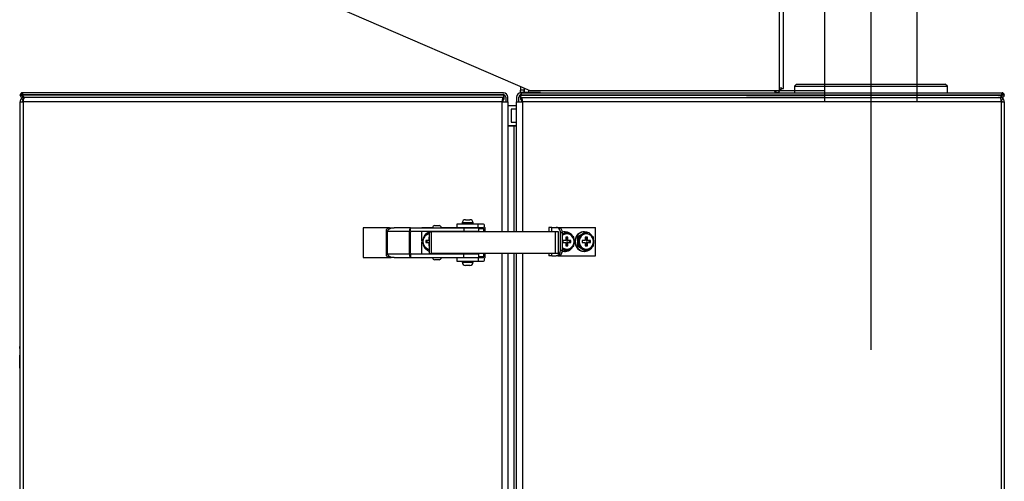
# Model space of a CAD drawing. Extents: x 172 to 2886, y 316 to 2181.
# Tile 29 of 30: x 2436 to 2886, y 1208 to 1420. Entities that reach past the tile are written whole.
import ezdxf

# ---------------------------------------------------------------- set-up
doc = ezdxf.new("R2010")
doc.units = 0
doc.header["$LTSCALE"] = 25.4
doc.header["$MEASUREMENT"] = 0
doc.layers.get('0').update_dxf_attribs({"linetype": 'CONTINUOUS'})

msp = doc.modelspace()

# ---------------------------------------------------------------- linework, layer by layer
for p, q in [((2825.3, 1652.77), (2825.3, 1268.65)), ((2804.08, 1604.1), (2804.08, 1382.21)), ((2846.48, 1382.21), (2846.48, 1604.1)), ((2846.5, 1382.21), (2846.5, 1604.1)), ((2783.3, 1561.3), (2783.3, 1387.31)), ((2785.3, 1388.31), (2785.3, 1560.95)), ((2581.12, 1425.53), (2669.31, 1387.31)), ((2665.14, 1389.12), (2665.11, 1387.51)), ((2666.69, 1387.51), (2665.11, 1387.51)), ((2666.77, 1387.51), (2666.69, 1387.51)), ((2668.81, 1387.53), (2668.81, 1386.31)), ((2669.31, 1387.31), (2783.3, 1387.31)), ((2781.78, 1387.32), (2781.78, 1386.31)), ((2781.8, 1387.32), (2781.8, 1386.31)), ((2783.3, 1387.31), (2784.3, 1387.31)), ((2784.3, 1387.31), (2784.3, 1388.31)), ((2784.3, 1388.31), (2785.3, 1388.31)), ((2784.3, 1387.43), (2804.08, 1387.43)), ((2791.3, 1390.31), (2790.3, 1389.31)), ((2790.3, 1389.31), (2790.3, 1386.31)), ((2790.3, 1389.31), (2860.3, 1389.31)), ((2791.3, 1390.31), (2859.3, 1390.31)), ((2860.3, 1389.31), (2859.3, 1390.31)), ((2860.3, 1386.31), (2860.3, 1389.31)), ((2436.31, 427.28), (2436.31, 1382.21)), ((2436.31, 1382.21), (2437.63, 1382.21)), ((2436.33, 1385.22), (2436.33, 1385.3)), ((2436.33, 1385.3), (2437.33, 1385.3)), ((2436.33, 1385.22), (2437.33, 1385.22)), ((2437.33, 1385.31), (2436.62, 1386.02)), ((2437.6, 1382.92), (2436.9, 1383.63)), ((2437.33, 1385.3), (2437.33, 1385.31)), ((2437.33, 1385.31), (2437.34, 1385.31)), ((2437.33, 1385.22), (2437.33, 1385.3)), ((2437.68, 1386.31), (2437.34, 1386.31)), ((2437.34, 1385.31), (2437.34, 1386.31)), ((2437.64, 1385.21), (2437.34, 1385.21)), ((2437.34, 1384.21), (2437.34, 1385.21)), ((2437.34, 1384.21), (2438.25, 1384.21)), ((2657.31, 1385.3), (2437.6, 1385.3)), ((2437.64, 1385.22), (2437.6, 1385.3)), ((2437.63, 1382.21), (2437.63, 427.28)), ((2656.63, 1382.21), (2437.63, 1382.21)), ((2657.31, 1385.22), (2437.64, 1385.22)), ((2657.31, 1386.31), (2437.68, 1386.31)), ((2657.5, 1384.21), (2438.25, 1384.21)), ((2656.63, 1382.21), (2659.31, 1382.21)), ((2656.63, 1322.72), (2656.63, 1382.21)), ((2657.31, 1385.22), (2657.31, 1385.3)), ((2657.31, 1385.3), (2657.65, 1385.3)), ((2657.31, 1383.21), (2657.54, 1383.21)), ((2657.58, 1385.08), (2657.37, 1384.67)), ((2657.5, 1384.21), (2657.5, 1384.75)), ((2657.5, 1384.21), (2657.54, 1384.21)), ((2657.54, 1384.21), (2657.54, 1383.21)), ((2657.65, 1385.22), (2657.58, 1385.08)), ((2657.65, 1385.22), (2657.65, 1385.3)), ((2658.31, 1384.31), (2658.31, 1382.21)), ((2659.31, 1382.21), (2659.31, 1384.31)), ((2659.31, 1382.21), (2659.31, 1322.72)), ((2663.31, 1384.31), (2663.31, 1382.21)), ((2663.31, 1322.72), (2663.31, 1382.21)), ((2663.31, 1382.21), (2666, 1382.21)), ((2664.31, 1382.21), (2664.31, 1384.31)), ((2665.31, 1385.3), (2664.97, 1385.3)), ((2664.97, 1385.3), (2664.97, 1385.22)), ((2664.97, 1385.22), (2665.26, 1384.67)), ((2665.08, 1384.21), (2665.08, 1383.21)), ((2665.08, 1383.21), (2665.31, 1383.21)), ((2666.59, 1386.51), (2665.09, 1386.51)), ((2665.12, 1384.21), (2665.12, 1384.75)), ((2665.12, 1384.21), (2884.38, 1384.21)), ((2665.31, 1386.31), (2884.94, 1386.31)), ((2665.31, 1385.3), (2665.31, 1385.22)), ((2665.31, 1385.3), (2885.02, 1385.3)), ((2665.31, 1385.22), (2884.98, 1385.22)), ((2666, 1382.21), (2666, 1322.72)), ((2885, 1382.21), (2666, 1382.21)), ((2666.59, 1386.51), (2666.78, 1386.51)), ((2674.3, 1386.51), (2666.78, 1386.51)), ((2667.31, 1386.51), (2667.31, 1386.31)), ((2682.81, 1386.31), (2781.78, 1386.31)), ((2768.4, 1384.36), (2804.08, 1384.36)), ((2781.78, 1386.31), (2781.8, 1386.31)), ((2885.29, 1384.21), (2884.38, 1384.21)), ((2884.94, 1386.31), (2885.29, 1386.31)), ((2885.02, 1385.3), (2884.98, 1385.22)), ((2885.29, 1385.21), (2884.98, 1385.21)), ((2885, 427.28), (2885, 1382.21)), ((2885, 1382.21), (2886.31, 1382.21)), ((2885.02, 1382.92), (2885.73, 1383.63)), ((2885.29, 1385.31), (2885.29, 1386.31)), ((2885.29, 1385.31), (2886, 1386.02)), ((2885.29, 1385.31), (2885.29, 1385.31)), ((2885.29, 1385.31), (2885.3, 1385.3)), ((2885.29, 1384.21), (2885.29, 1385.21)), ((2886.3, 1385.3), (2885.3, 1385.3)), ((2885.3, 1385.3), (2885.3, 1385.22)), ((2886.3, 1385.22), (2885.3, 1385.22)), ((2886.3, 1385.3), (2886.3, 1385.22)), ((2886.31, 1382.21), (2886.31, 427.28)), ((2662.21, 1380.31), (2659.31, 1380.31)), ((2660.81, 1378.81), (2660.81, 1372.81)), ((2662.21, 1378.81), (2660.81, 1378.81)), ((2659.31, 1371.31), (2662.21, 1371.31)), ((2659.31, 1371.21), (2662.21, 1371.21)), ((2660.81, 1372.81), (2662.21, 1372.81)), ((2662.21, 1371.21), (2663.31, 1371.21)), ((2662.21, 1322.72), (2662.21, 1371.21)), ((2639.96, 1328.22), (2641.96, 1328.22)), ((2605.22, 1324.52), (2593.1, 1324.52)), ((2593.1, 1324.52), (2593.1, 1310.92)), ((2605.22, 1324.52), (2605.96, 1324.52)), ((2606.44, 1324.52), (2607.3, 1324.52)), ((2614.82, 1324.52), (2607.3, 1324.52)), ((2614.82, 1323.02), (2614.82, 1324.52)), ((2614.82, 1324.52), (2639.25, 1324.52)), ((2620.03, 1324.52), (2620.03, 1324.72)), ((2620.03, 1324.72), (2624.88, 1324.72)), ((2625.86, 1325.52), (2627.86, 1325.52)), ((2628.84, 1324.72), (2635.96, 1324.72)), ((2645.66, 1326.22), (2635.96, 1326.22)), ((2635.96, 1326.22), (2635.96, 1324.72)), ((2635.96, 1324.72), (2645.66, 1324.72)), ((2643.46, 1326.72), (2638.46, 1326.72)), ((2638.46, 1326.72), (2638.46, 1326.22)), ((2639.25, 1324.52), (2639.25, 1323.02)), ((2639.25, 1324.52), (2645.96, 1324.52)), ((2639.46, 1324.72), (2639.46, 1324.52)), ((2642.46, 1324.52), (2642.46, 1324.72)), ((2643.46, 1326.22), (2643.46, 1326.72)), ((2645.66, 1324.72), (2645.66, 1326.22)), ((2648.22, 1326.22), (2645.66, 1326.22)), ((2645.66, 1324.72), (2648.05, 1324.72)), ((2645.96, 1323.02), (2645.96, 1324.52)), ((2645.96, 1324.22), (2648.22, 1324.22)), ((2648.22, 1324.22), (2648.22, 1322.72)), ((2648.73, 1324.72), (2648.73, 1322.72)), ((2679.34, 1324.72), (2678.06, 1324.72)), ((2678.06, 1324.72), (2678.06, 1322.72)), ((2679.34, 1324.72), (2681.39, 1324.72)), ((2679.34, 1322.72), (2679.34, 1324.72)), ((2681.39, 1324.72), (2682.21, 1324.72)), ((2682.21, 1324.72), (2699.34, 1324.72)), ((2699.34, 1311.72), (2699.34, 1324.72)), ((2603.63, 1323.02), (2603.63, 1312.42)), ((2604.31, 1323.02), (2603.63, 1323.02)), ((2604.31, 1312.42), (2604.31, 1323.02)), ((2604.31, 1323.02), (2614.31, 1323.02)), ((2614.31, 1312.42), (2614.31, 1323.02)), ((2614.82, 1323.02), (2639.25, 1323.02)), ((2614.82, 1312.92), (2614.82, 1322.52)), ((2620.86, 1319.97), (2619.97, 1318.22)), ((2620.03, 1318.33), (2620.03, 1323.02)), ((2621.87, 1321.72), (2620.86, 1319.97)), ((2623.36, 1321.72), (2621.87, 1321.72)), ((2623.23, 1320.22), (2623.23, 1318.72)), ((2623.36, 1320.22), (2623.23, 1320.22)), ((2623.36, 1322.72), (2623.36, 1312.72)), ((2623.36, 1322.72), (2624.41, 1322.72)), ((2624.41, 1312.72), (2624.41, 1322.72)), ((2681.13, 1322.72), (2624.41, 1322.72)), ((2625.36, 1323.02), (2625.36, 1322.72)), ((2628.36, 1322.72), (2628.36, 1323.02)), ((2639.25, 1323.02), (2645.96, 1323.02)), ((2639.46, 1323.02), (2639.46, 1322.72)), ((2642.46, 1322.72), (2642.46, 1323.02)), ((2681.13, 1312.72), (2681.13, 1322.72)), ((2682.41, 1322.72), (2681.13, 1322.72)), ((2682.41, 1312.72), (2682.41, 1322.72)), ((2684.25, 1322.22), (2683.44, 1322.22)), ((2683.44, 1314.22), (2683.44, 1322.22)), ((2685.45, 1322.26), (2684.25, 1321.52)), ((2684.25, 1314.22), (2684.25, 1322.22)), ((2684.63, 1321.25), (2684.25, 1321.03)), ((2686.21, 1322.26), (2684.63, 1321.25)), ((2685.45, 1322.72), (2685.25, 1322.72)), ((2686.21, 1322.26), (2685.45, 1322.26)), ((2686.75, 1320.22), (2685.81, 1320.22)), ((2685.81, 1320.22), (2685.81, 1318.72)), ((2686.15, 1320.22), (2686.15, 1318.72)), ((2687.92, 1321.25), (2686.21, 1322.26)), ((2686.75, 1318.72), (2686.75, 1320.22)), ((2689.5, 1320.24), (2687.92, 1321.25)), ((2694.38, 1322.26), (2691.09, 1320.24)), ((2691.85, 1320.24), (2691.09, 1320.24)), ((2691.09, 1320.24), (2691.09, 1316.2)), ((2693.56, 1321.25), (2691.85, 1320.24)), ((2695.13, 1322.26), (2693.56, 1321.25)), ((2694.38, 1322.72), (2694.18, 1322.72)), ((2695.13, 1322.26), (2694.38, 1322.26)), ((2695.67, 1320.22), (2694.73, 1320.22)), ((2694.73, 1320.22), (2694.73, 1318.72)), ((2695.07, 1320.22), (2695.07, 1318.72)), ((2696.85, 1321.25), (2695.13, 1322.26)), ((2695.67, 1318.72), (2695.67, 1320.22)), ((2698.42, 1320.24), (2696.85, 1321.25)), ((2619.97, 1318.22), (2620.86, 1316.47)), ((2620.03, 1312.42), (2620.03, 1318.1)), ((2620.86, 1316.47), (2621.87, 1314.72)), ((2621.83, 1318.72), (2621.83, 1317.72)), ((2623.23, 1318.72), (2621.83, 1318.72)), ((2621.83, 1317.72), (2623.23, 1317.72)), ((2621.87, 1314.72), (2623.36, 1314.72)), ((2622.42, 1317.72), (2622.42, 1318.72)), ((2623.36, 1318.72), (2623.23, 1318.72)), ((2623.23, 1317.72), (2623.36, 1317.72)), ((2623.23, 1317.72), (2623.23, 1316.22)), ((2623.23, 1316.22), (2623.36, 1316.22)), ((2684.25, 1315.41), (2684.63, 1315.19)), ((2684.25, 1314.91), (2685.45, 1314.18)), ((2685.81, 1318.72), (2684.4, 1318.72)), ((2684.4, 1318.72), (2684.4, 1317.72)), ((2684.4, 1317.72), (2685.81, 1317.72)), ((2684.63, 1315.19), (2686.21, 1314.18)), ((2685.81, 1317.72), (2685.81, 1316.22)), ((2685.81, 1316.22), (2686.75, 1316.22)), ((2686.15, 1318.72), (2686.75, 1318.72)), ((2686.15, 1317.72), (2686.15, 1316.22)), ((2686.75, 1317.72), (2686.15, 1317.72)), ((2686.21, 1314.18), (2687.92, 1315.19)), ((2688.15, 1318.72), (2686.75, 1318.72)), ((2686.75, 1316.22), (2686.75, 1317.72)), ((2686.75, 1317.72), (2688.15, 1317.72)), ((2687.56, 1317.72), (2687.56, 1318.72)), ((2687.92, 1315.19), (2689.5, 1316.2)), ((2688.15, 1317.72), (2688.15, 1318.72)), ((2691.85, 1316.2), (2691.09, 1316.2)), ((2691.09, 1316.2), (2694.38, 1314.18)), ((2691.85, 1316.2), (2693.56, 1315.19)), ((2693.32, 1318.72), (2693.32, 1317.72)), ((2694.73, 1318.72), (2693.32, 1318.72)), ((2693.32, 1317.72), (2694.73, 1317.72)), ((2693.56, 1315.19), (2695.13, 1314.18)), ((2694.73, 1317.72), (2694.73, 1316.22)), ((2694.73, 1316.22), (2695.67, 1316.22)), ((2695.07, 1318.72), (2695.67, 1318.72)), ((2695.07, 1317.72), (2695.07, 1316.22)), ((2695.67, 1317.72), (2695.07, 1317.72)), ((2695.13, 1314.18), (2696.85, 1315.19)), ((2697.08, 1318.72), (2695.67, 1318.72)), ((2695.67, 1316.22), (2695.67, 1317.72)), ((2695.67, 1317.72), (2697.08, 1317.72)), ((2696.48, 1317.72), (2696.48, 1318.72)), ((2696.85, 1315.19), (2698.42, 1316.2)), ((2697.08, 1317.72), (2697.08, 1318.72)), ((2593.1, 1310.92), (2605.22, 1310.92)), ((2603.63, 1312.42), (2604.31, 1312.42)), ((2614.31, 1312.42), (2604.31, 1312.42)), ((2605.22, 1310.92), (2605.96, 1310.92)), ((2607.3, 1310.92), (2606.44, 1310.92)), ((2607.3, 1310.92), (2614.82, 1310.92)), ((2639.25, 1312.42), (2614.82, 1312.42)), ((2614.82, 1312.42), (2614.82, 1310.92)), ((2614.82, 1310.92), (2639.25, 1310.92)), ((2620.03, 1310.72), (2620.03, 1310.92)), ((2624.88, 1310.72), (2620.03, 1310.72)), ((2623.36, 1312.72), (2624.41, 1312.72)), ((2681.13, 1312.72), (2624.41, 1312.72)), ((2625.36, 1312.72), (2625.36, 1312.42)), ((2628.36, 1312.42), (2628.36, 1312.72)), ((2635.96, 1310.72), (2628.84, 1310.72)), ((2645.66, 1310.72), (2635.96, 1310.72)), ((2635.96, 1310.72), (2635.96, 1309.22)), ((2645.96, 1312.42), (2639.25, 1312.42)), ((2639.25, 1310.92), (2639.25, 1312.42)), ((2639.25, 1310.92), (2645.96, 1310.92)), ((2639.46, 1312.72), (2639.46, 1312.42)), ((2639.46, 1310.92), (2639.46, 1310.72)), ((2642.46, 1312.42), (2642.46, 1312.72)), ((2642.46, 1310.72), (2642.46, 1310.92)), ((2648.05, 1310.72), (2645.66, 1310.72)), ((2645.66, 1310.72), (2645.66, 1309.22)), ((2645.96, 1310.92), (2645.96, 1312.42)), ((2648.22, 1311.22), (2645.96, 1311.22)), ((2648.22, 1312.72), (2648.22, 1311.22)), ((2648.73, 1312.72), (2648.73, 1310.72)), ((2656.63, 427.28), (2656.63, 1312.72)), ((2659.31, 1312.72), (2659.31, 427.28)), ((2662.21, 431.28), (2662.21, 1312.72)), ((2663.31, 427.28), (2663.31, 1312.72)), ((2666, 1312.72), (2666, 427.28)), ((2678.06, 1312.72), (2678.06, 1311.72)), ((2679.34, 1311.72), (2678.06, 1311.72)), ((2679.34, 1311.72), (2679.34, 1312.72)), ((2679.34, 1311.72), (2681.39, 1311.72)), ((2682.41, 1312.72), (2681.13, 1312.72)), ((2682.21, 1311.72), (2681.39, 1311.72)), ((2682.21, 1311.72), (2699.34, 1311.72)), ((2683.44, 1314.22), (2684.25, 1314.22)), ((2685.25, 1313.72), (2685.45, 1313.72)), ((2686.21, 1314.18), (2685.45, 1314.18)), ((2694.18, 1313.72), (2694.38, 1313.72)), ((2695.13, 1314.18), (2694.38, 1314.18)), ((2627.86, 1309.92), (2625.86, 1309.92)), ((2635.96, 1309.22), (2645.66, 1309.22)), ((2638.46, 1309.22), (2638.46, 1308.72)), ((2638.46, 1308.72), (2643.46, 1308.72)), ((2641.96, 1307.22), (2639.96, 1307.22)), ((2643.46, 1308.72), (2643.46, 1309.22)), ((2645.66, 1309.22), (2648.22, 1309.22)), ((2436.11, 1296.32), (2436.31, 1296.32)), ((2436.11, 1296.27), (2436.11, 1290.93)), ((2436.11, 1296.27), (2436.31, 1296.27)), ((2436.31, 1290.81), (2436.09, 1290.81)), ((2436.31, 1290.72), (2436.09, 1290.72)), ((2436.11, 1290.26), (2436.11, 1288.59)), ((2436.11, 1289.63), (2436.31, 1289.63)), ((2436.11, 1289.63), (2436.11, 1275.73)), ((2436.11, 1275.73), (2436.31, 1275.73)), ((2436.11, 1275.73), (2436.11, 1274.56)), ((2436.11, 1274.56), (2436.31, 1274.56)), ((2436.11, 1274.56), (2436.11, 1274.05)), ((2436.09, 1272.82), (2436.31, 1272.82)), ((2436.11, 1274.05), (2436.31, 1274.05)), ((2436.11, 1274.05), (2436.11, 1273.39)), ((2436.11, 1273.39), (2436.31, 1273.39)), ((2436.11, 1270.23), (2436.31, 1270.23)), ((2436.11, 1269.27), (2436.11, 1270.23)), ((2436.31, 1266.24), (2436.09, 1266.24)), ((2436.11, 1269.27), (2436.31, 1269.27)), ((2436.11, 1260.24), (2436.11, 1266.24)), ((2436.11, 1265.66), (2436.11, 1265.94)), ((2436.09, 1260.24), (2436.31, 1260.24))]:
    msp.add_line(p, q)
for centre, radius, start, end in [((2781.8, 1388.81), 2.5, 270, 322.909), ((2781.8, 1388.81), 2.5, 322.909, 360), ((2438.31, 1382.21), 2, 135, 180), ((2437.35, 1385.3), 1.02, 135.236, 179.764), ((2437.34, 1385.22), 1.01, 180, 270), ((2437.34, 1385.29), 1.02, 90.236, 134.764), ((2438.31, 1382.21), 2, 90, 135), ((2438.31, 1382.21), 1, 135, 180), ((2439.09, 1382.56), 1.65, 93.219, 139.9335), ((2657.31, 1384.31), 2, 0, 90), ((2658.28, 1384.73), 0.783, 153.3194, 178.5071), ((2657.31, 1384.31), 1, 0, 70), ((2665.31, 1384.31), 2, 90, 180), ((2665.31, 1384.31), 1, 110, 180), ((2664.31, 1384.72), 0.817, 2.0302, 26.1502), ((2661.72, 1386.44), 3.77, 342.3491, 353.4778), ((2883.53, 1382.56), 1.65, 40.0665, 86.781), ((2884.31, 1382.21), 2, 45, 90), ((2884.31, 1382.21), 1, 0, 45), ((2885.28, 1385.29), 1.02, 45.236, 89.764), ((2885.29, 1385.22), 1.01, 270, 0), ((2884.31, 1382.21), 2, 0, 45), ((2885.28, 1385.3), 1.02, 0.236, 44.764), ((2662.21, 1375.81), 4.5, 75.851, 90), ((2662.21, 1375.81), 3, 68.4898, 90), ((2662.21, 1375.81), 3, 270, 291.5102), ((2662.21, 1375.81), 4.5, 270, 284.149), ((2639.96, 1326.72), 1.5, 90, 180), ((2641.96, 1326.72), 1.5, 0, 90), ((2625.86, 1324.52), 1, 90, 180), ((2627.86, 1324.52), 1, 0, 90), ((2657.42, 1318.16), 32.14, 0.1081, 3.7128), ((2659.44, 1318.15), 32.47, 0.1267, 3.6942), ((2666.02, 1318.15), 32.47, 0.1267, 3.6942), ((2657.09, 1318.29), 32.47, 356.3058, 359.8733), ((2659.77, 1318.28), 32.14, 356.2872, 359.8919), ((2666.35, 1318.28), 32.14, 356.2872, 359.8919), ((2625.86, 1310.92), 1, 180, 270), ((2627.86, 1310.92), 1, 270, 0), ((2639.96, 1308.72), 1.5, 180, 270), ((2641.96, 1308.72), 1.5, 270, 0)]:
    msp.add_arc(centre, radius, start, end)
for centre, major_axis, ratio, start_param, end_param in [((2764.19, 1234.33), (-17.71, 940.41), 0.101967, 1.404252, 1.405263), ((2761.28, 1405.66), (0, -911.96), 0.103645, 4.731196, 4.733389), ((2438.31, 1382.21), (0, 2), 0.34202, 0.785398, 1.570796), ((2657.31, 1382.21), (0, 2), 0.34202, 0, 1.570796), ((2657.31, 1382.21), (0, 1), 0.34202, 0, 1.570796), ((2657.66, 1385.22), (0, -1.01), 0.34202, 4.712389, 5.290269), ((2664.97, 1385.22), (0, -1.01), 0.34202, 0.992916, 1.570796), ((2665.31, 1382.21), (0, -2), 0.34202, 1.570796, 3.141593), ((2665.31, 1382.21), (0, -1), 0.34202, 1.570796, 3.141593), ((2884.31, 1382.21), (0, 2), 0.34202, 4.712389, 5.497787), ((2614.82, 1323.02), (0, -1.5), 0.34202, 3.141593, 4.712389), ((2638.65, 1324.22), (0, -0.5), 0.34202, 2.214297, 3.141593), ((2648.05, 1324.22), (0, -0.5), 0.34202, 1.570796, 3.141593), ((2648.22, 1324.72), (0, 1.5), 0.34202, 4.712389, 6.283185), ((2681.39, 1322.22), (0, -2.5), 0.819697, 1.570796, 3.141593), ((2682.21, 1322.22), (0, 2.5), 0.819697, 4.712389, 6.283185), ((2614.99, 1322.52), (0, 0.5), 0.34202, 0, 1.570796), ((2623.7, 1318.22), (0, 3.5), 0.939693, 1.047198, 2.094395), ((2624.53, 1318.22), (0, 4.5), 0.939693, 0.738961, 1.374618), ((2623.7, 1318.22), (0, 3.5), 0.939693, 0.103754, 1.047198), ((2624.53, 1318.22), (0, 4.5), 0.939693, 0.278247, 0.657731), ((2685.25, 1318.22), (0, 4.5), 0.939693, 0, 0.24293), ((2685.45, 1318.22), (0, 4.5), 0.939693, 0, 0.291658), ((2686.28, 1318.22), (0, 3.5), 0.939693, 0.523599, 0.661711), ((2686.28, 1318.22), (0, -3.5), 0.939693, 2.617994, 3.665191), ((2685.45, 1318.22), (0, 4.5), 0.939693, 5.235988, 6.283185), ((2686.28, 1318.22), (0, 3.5), 0.939693, 4.712389, 5.759587), ((2685.45, 1318.22), (0, 4.5), 0.939693, 4.490897, 4.973531), ((2694.38, 1318.22), (0, 4.5), 0.939693, 0, 4.163484), ((2694.18, 1318.22), (0, 4.5), 0.939693, 0, 3.141593), ((2695.2, 1318.22), (0, 3.5), 0.939693, 0.523599, 1.570796), ((2695.2, 1318.22), (0, -3.5), 0.939693, 2.617994, 3.665191), ((2694.38, 1318.22), (0, 4.5), 0.939693, 5.255472, 6.283185), ((2695.2, 1318.22), (0, 3.5), 0.939693, 4.712389, 5.759587), ((2694.38, 1318.22), (0, 4.5), 0.939693, 4.468628, 4.949046), ((2624.53, 1318.22), (0, 4.5), 0.939693, 1.761512, 2.414629), ((2623.7, 1318.22), (0, 3.5), 0.939693, 2.094395, 3.037839), ((2624.53, 1318.22), (0, 4.5), 0.939693, 2.472717, 2.863346), ((2685.45, 1318.22), (0, 4.5), 0.939693, 2.849934, 4.177785), ((2686.28, 1318.22), (0, 3.5), 0.939693, 2.479882, 2.617994), ((2686.28, 1318.22), (0, 3.5), 0.939693, 2.617994, 3.665191), ((2686.28, 1318.22), (0, -3.5), 0.939693, 0.523599, 1.570796), ((2695.2, 1318.22), (0, 3.5), 0.939693, 1.570796, 2.617994), ((2695.2, 1318.22), (0, 3.5), 0.939693, 2.617994, 3.665191), ((2695.2, 1318.22), (0, -3.5), 0.939693, 0.523599, 1.570796), ((2614.82, 1312.42), (0, -1.5), 0.34202, 4.712389, 6.283185), ((2614.99, 1312.92), (0, -0.5), 0.34202, 4.712389, 6.283185), ((2638.65, 1311.22), (0, 0.5), 0.34202, 3.141593, 4.068888), ((2648.05, 1311.22), (0, -0.5), 0.34202, 0, 1.570796), ((2648.22, 1310.72), (0, 1.5), 0.34202, 3.141593, 4.712389), ((2681.39, 1314.22), (0, -2.5), 0.819697, 0, 1.570796), ((2682.21, 1314.22), (0, 2.5), 0.819697, 3.141593, 4.712389), ((2685.25, 1318.22), (0, 4.5), 0.939693, 2.898663, 3.141593)]:
    msp.add_ellipse(centre, major_axis=major_axis, ratio=ratio, start_param=start_param, end_param=end_param)
for points, degree in [([(2665.09, 1386.51), (2665.1, 1387.01), (2665.11, 1387.51)], 2), ([(2666.61, 1387.51), (2666.6, 1387.01), (2666.59, 1386.51)], 2), ([(2657.65, 1385.22), (2657.65, 1385.22), (2657.65, 1385.22)], 2), ([(2664.97, 1385.22), (2664.97, 1385.22), (2664.97, 1385.22)], 2), ([(2605.97, 1324.47), (2606.12, 1324.5), (2606.27, 1324.52), (2606.44, 1324.52)], 3), ([(2606.44, 1310.92), (2606.27, 1310.92), (2606.12, 1310.93), (2605.97, 1310.97)], 3)]:
    msp.add_open_spline(points, degree=degree)
for points, knots in [([(2781.31, 1387.3), (2781.3, 1387.1), (2781.3, 1386.92), (2781.35, 1386.61), (2781.4, 1386.49), (2781.56, 1386.34), (2781.66, 1386.31), (2781.78, 1386.31)], [0.2806434, 0.2806434, 0.2806434, 0.2806434, 0.5, 0.5, 0.75, 0.75, 1, 1, 1, 1]), ([(2437.6, 1385.3), (2437.58, 1385.43), (2437.57, 1385.57), (2437.56, 1385.81), (2437.56, 1385.92), (2437.58, 1386.11), (2437.6, 1386.19), (2437.64, 1386.29), (2437.66, 1386.31), (2437.68, 1386.31)], [0, 0, 0, 0, 0.25, 0.25, 0.5, 0.5, 0.75, 0.75, 1, 1, 1, 1]), ([(2438.25, 1384.21), (2438.18, 1384.21), (2438.11, 1384.24), (2437.99, 1384.34), (2437.93, 1384.42), (2437.82, 1384.6), (2437.77, 1384.71), (2437.69, 1384.96), (2437.66, 1385.09), (2437.64, 1385.22)], [0, 0, 0, 0, 0.25, 0.25, 0.5, 0.5, 0.75, 0.75, 1, 1, 1, 1]), ([(2657.62, 1385.3), (2657.58, 1385.32), (2657.51, 1385.34), (2657.4, 1385.44), (2657.31, 1385.6), (2657.26, 1385.72), (2657.24, 1385.79)], [0, 0, 0, 0, 0.245659, 0.488351, 0.736566, 1, 1, 1, 1]), ([(2657.37, 1384.67), (2657.37, 1384.53), (2657.39, 1384.41), (2657.44, 1384.26), (2657.47, 1384.21), (2657.5, 1384.21)], [0, 0, 0, 0, 0.5, 0.5, 1, 1, 1, 1]), ([(2665.39, 1385.79), (2665.36, 1385.72), (2665.32, 1385.61), (2665.23, 1385.46), (2665.14, 1385.35), (2665.07, 1385.32), (2665.03, 1385.3)], [0, 0, 0, 0, 0.2657, 0.518235, 0.761553, 1, 1, 1, 1]), ([(2665.12, 1384.21), (2665.15, 1384.21), (2665.18, 1384.26), (2665.23, 1384.41), (2665.25, 1384.53), (2665.26, 1384.67)], [0, 0, 0, 0, 0.5, 0.5, 1, 1, 1, 1]), ([(2665.46, 1386.02), (2665.45, 1386.11), (2665.42, 1386.19), (2665.37, 1386.29), (2665.34, 1386.31), (2665.31, 1386.31)], [0, 0, 0, 0, 0.5, 0.5, 1, 1, 1, 1]), ([(2884.98, 1385.22), (2884.96, 1385.09), (2884.93, 1384.96), (2884.85, 1384.71), (2884.81, 1384.6), (2884.7, 1384.42), (2884.64, 1384.34), (2884.51, 1384.24), (2884.44, 1384.21), (2884.38, 1384.21)], [0, 0, 0, 0, 0.25, 0.25, 0.5, 0.5, 0.75, 0.75, 1, 1, 1, 1]), ([(2884.94, 1386.31), (2884.96, 1386.31), (2884.99, 1386.29), (2885.03, 1386.19), (2885.04, 1386.11), (2885.06, 1385.92), (2885.07, 1385.81), (2885.06, 1385.57), (2885.05, 1385.43), (2885.02, 1385.3)], [0, 0, 0, 0, 0.25, 0.25, 0.5, 0.5, 0.75, 0.75, 1, 1, 1, 1]), ([(2605.22, 1324.52), (2605.14, 1324.51), (2605.06, 1324.5), (2604.84, 1324.46), (2604.7, 1324.42), (2604.43, 1324.3), (2604.3, 1324.23), (2604.06, 1324.03), (2603.95, 1323.91), (2603.76, 1323.62), (2603.69, 1323.44), (2603.64, 1323.18), (2603.63, 1323.1), (2603.63, 1323.02)], [0, 0, 0, 0, 0.102427, 0.102427, 0.305582, 0.305582, 0.508738, 0.508738, 0.711893, 0.711893, 0.915049, 0.915049, 1, 1, 1, 1]), ([(2604.31, 1323.02), (2604.31, 1323.19), (2604.43, 1323.36), (2604.64, 1323.59), (2604.71, 1323.66), (2604.86, 1323.8), (2604.94, 1323.87), (2605.1, 1324), (2605.19, 1324.07), (2605.37, 1324.2), (2605.47, 1324.27), (2605.7, 1324.38), (2605.83, 1324.43), (2605.97, 1324.47)], [0, 0, 0, 0, 0.25, 0.25, 0.375, 0.375, 0.5, 0.5, 0.625, 0.625, 0.75, 0.75, 0.875, 0.875, 0.875, 0.875]), ([(2603.63, 1312.42), (2603.63, 1312.34), (2603.64, 1312.26), (2603.69, 1311.99), (2603.76, 1311.82), (2603.95, 1311.52), (2604.06, 1311.4), (2604.3, 1311.21), (2604.43, 1311.13), (2604.7, 1311.02), (2604.84, 1310.98), (2605.06, 1310.94), (2605.14, 1310.93), (2605.22, 1310.92)], [0, 0, 0, 0, 0.08495, 0.08495, 0.288102, 0.288102, 0.491254, 0.491254, 0.694406, 0.694406, 0.897558, 0.897558, 1, 1, 1, 1]), ([(2605.97, 1310.97), (2605.97, 1310.97), (2605.97, 1310.97), (2605.83, 1311), (2605.7, 1311.05), (2605.47, 1311.17), (2605.37, 1311.23), (2605.19, 1311.36), (2605.1, 1311.43), (2604.94, 1311.57), (2604.86, 1311.64), (2604.71, 1311.78), (2604.64, 1311.85), (2604.43, 1312.07), (2604.31, 1312.24), (2604.31, 1312.42)], [0.124839, 0.124839, 0.124839, 0.124839, 0.125, 0.125, 0.25, 0.25, 0.375, 0.375, 0.5, 0.5, 0.625, 0.625, 0.75, 0.75, 1, 1, 1, 1])]:
    msp.add_open_spline(points, degree=3, knots=knots)

doc.saveas('drawing.dxf')
